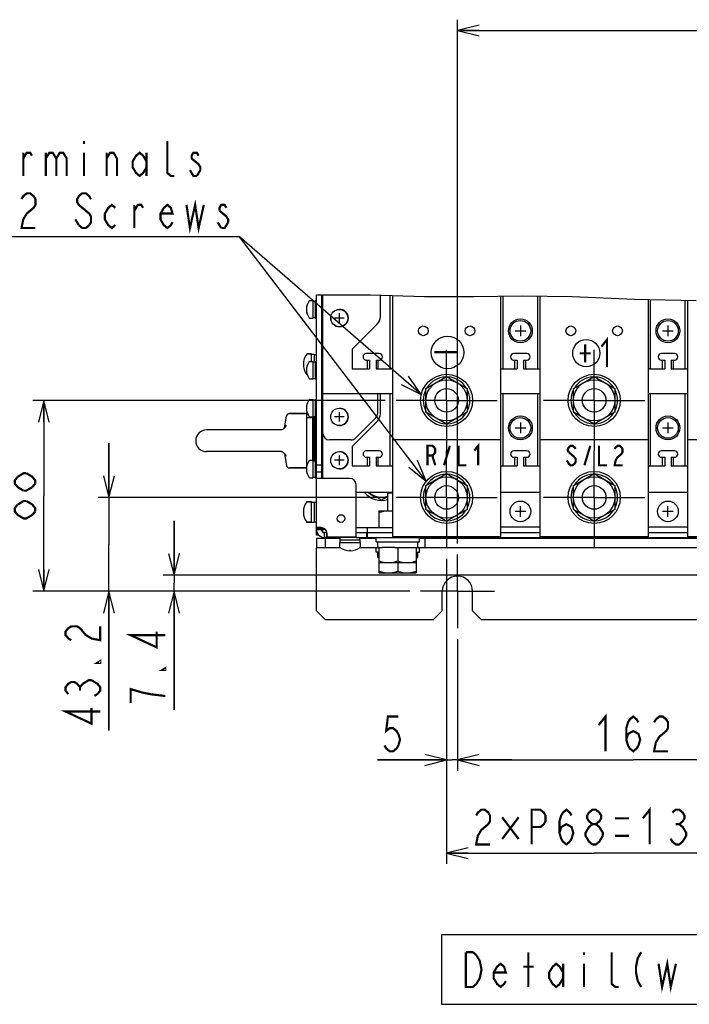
# Model space of a CAD drawing. Extents: x 31 to 410, y 34 to 287.
# Tile 26 of 34: x 157 to 219, y 34 to 124. Entities that reach past the tile are written whole.
import ezdxf

# ---------------------------------------------------------------- set-up
doc = ezdxf.new("R2010")
doc.units = 0
doc.header["$LTSCALE"] = 23.1
doc.linetypes.add('CENTER', pattern=[0.6, 0.375, -0.075, 0.075, -0.075])
doc.layers.get('0').update_dxf_attribs({"linetype": 'CONTINUOUS'})
for name, color, linetype in [('ALL_AXIS', 7, 'CONTINUOUS'), ('ALL_CURVE', 7, 'CONTINUOUS'), ('ALL_DIM', 7, 'CONTINUOUS'), ('ALL_FEATURES', 7, 'CONTINUOUS'), ('ALL_NOTE', 7, 'CONTINUOUS')]:
    doc.layers.add(name, color=color, linetype=linetype)
doc.dimstyles.get("Standard").update_dxf_attribs({"dimtxt": 2.5, "dimasz": 2.5, "dimexe": 1.25, "dimexo": 0.625, "dimtad": 1, "dimcen": 2.5, "dimazin": 3, "dimtfac": 1, "dimtmove": 0, "dimatfit": 3})

# ---------------------------------------------------------------- blocks, each defined once
blk = doc.blocks.new('_OPEN')
at = {"color": 0, "linetype": 'BYBLOCK'}
for p, q in [((0, 0), (-1, 0.25)), ((-1, -0.25), (0, 0)), ((-1, 0), (0, 0))]:
    blk.add_line(p, q, dxfattribs=at)
blk = doc.blocks.new('*D13')
at = {"layer": 'ALL_DIM', "color": 2, "linetype": 'CONTINUOUS'}
for p, q in [((196.475, 74.833), (196.475, 55.321)), ((197.475, 67.453), (197.475, 55.321)), ((196.475, 56.321), (190.107, 56.321)), ((190.107, 56.321), (196.975, 56.321)), ((202.475, 56.321), (196.975, 56.321)), ((197.475, 56.321), (202.475, 56.321))]:
    blk.add_line(p, q, dxfattribs=at)
at = {"layer": 'ALL_DIM', "color": 2, "linetype": 'CONTINUOUS', "xscale": 2, "yscale": 2, "zscale": 2}
blk.add_blockref('_OPEN', (196.475, 56.321), dxfattribs=at)
at = {"layer": 'ALL_DIM', "color": 2, "linetype": 'CONTINUOUS', "xscale": 2, "yscale": 2, "zscale": 2, "rotation": 180}
blk.add_blockref('_OPEN', (197.475, 56.321), dxfattribs=at)
blk = doc.blocks.new('*D14')
at = {"layer": 'ALL_DIM', "color": 2, "linetype": 'CONTINUOUS'}
for p, q in [((196.475, 74.833), (196.475, 46.746)), ((223.675, 50.571), (223.675, 46.746)), ((196.475, 47.746), (210.075, 47.746)), ((223.675, 47.746), (210.075, 47.746))]:
    blk.add_line(p, q, dxfattribs=at)
at = {"layer": 'ALL_DIM', "color": 2, "linetype": 'CONTINUOUS', "xscale": 2, "yscale": 2, "zscale": 2, "rotation": 180}
blk.add_blockref('_OPEN', (196.475, 47.746), dxfattribs=at)
at = {"layer": 'ALL_DIM', "color": 2, "linetype": 'CONTINUOUS', "xscale": 2, "yscale": 2, "zscale": 2}
blk.add_blockref('_OPEN', (223.675, 47.746), dxfattribs=at)
blk = doc.blocks.new('*D15')
at = {"layer": 'ALL_DIM', "color": 2, "linetype": 'CONTINUOUS'}
for p, q in [((229.875, 68.183), (229.875, 55.321)), ((197.475, 67.453), (197.475, 55.321)), ((197.475, 56.321), (213.675, 56.321)), ((229.875, 56.321), (213.675, 56.321))]:
    blk.add_line(p, q, dxfattribs=at)
at = {"layer": 'ALL_DIM', "color": 2, "linetype": 'CONTINUOUS', "xscale": 2, "yscale": 2, "zscale": 2, "rotation": 180}
blk.add_blockref('_OPEN', (197.475, 56.321), dxfattribs=at)
at = {"layer": 'ALL_DIM', "color": 2, "linetype": 'CONTINUOUS', "xscale": 2, "yscale": 2, "zscale": 2}
blk.add_blockref('_OPEN', (229.875, 56.321), dxfattribs=at)
blk = doc.blocks.new('*D19')
at = {"layer": 'ALL_DIM', "color": 2, "linetype": 'CONTINUOUS'}
for p, q in [((171.355, 73.333), (171.355, 78.333)), ((171.355, 78.333), (171.355, 72.593)), ((224.725, 73.333), (170.355, 73.333)), ((171.355, 60.933), (171.355, 72.593)), ((193.075, 71.853), (170.355, 71.853)), ((171.355, 71.853), (171.355, 60.933))]:
    blk.add_line(p, q, dxfattribs=at)
at = {"layer": 'ALL_DIM', "color": 2, "linetype": 'CONTINUOUS', "xscale": 2, "yscale": 2, "zscale": 2}
for p, rotation in [((171.355, 73.333), 270), ((171.355, 71.853), 90)]:
    blk.add_blockref('_OPEN', p, dxfattribs=dict(at, rotation=rotation))
blk = doc.blocks.new('*D20')
at = {"layer": 'ALL_DIM', "color": 2, "linetype": 'CONTINUOUS'}
for p, q in [((165.355, 80.493), (165.355, 85.493)), ((165.355, 85.493), (165.355, 76.173)), ((190.815, 80.493), (164.355, 80.493)), ((165.355, 59.026), (165.355, 76.173)), ((193.075, 71.853), (164.355, 71.853)), ((165.355, 71.853), (165.355, 59.026))]:
    blk.add_line(p, q, dxfattribs=at)
at = {"layer": 'ALL_DIM', "color": 2, "linetype": 'CONTINUOUS', "xscale": 2, "yscale": 2, "zscale": 2}
for p, rotation in [((165.355, 80.493), 270), ((165.355, 71.853), 90)]:
    blk.add_blockref('_OPEN', p, dxfattribs=dict(at, rotation=rotation))
blk = doc.blocks.new('*D21')
at = {"layer": 'ALL_DIM', "color": 2, "linetype": 'CONTINUOUS'}
for p, q in [((190.815, 89.433), (158.355, 89.433)), ((159.355, 89.433), (159.355, 80.643)), ((159.355, 71.853), (159.355, 80.643)), ((193.075, 71.853), (158.355, 71.853))]:
    blk.add_line(p, q, dxfattribs=at)
at = {"layer": 'ALL_DIM', "color": 2, "linetype": 'CONTINUOUS', "xscale": 2, "yscale": 2, "zscale": 2}
for p, rotation in [((159.355, 89.433), 90), ((159.355, 71.853), 270)]:
    blk.add_blockref('_OPEN', p, dxfattribs=dict(at, rotation=rotation))
blk = doc.blocks.new('*D23')
at = {"layer": 'ALL_DIM', "color": 2, "linetype": 'CONTINUOUS'}
for p, q in [((197.475, 76.253), (197.475, 124.48)), ((255.835, 111.563), (255.835, 124.48)), ((197.475, 123.48), (226.655, 123.48)), ((255.835, 123.48), (226.655, 123.48))]:
    blk.add_line(p, q, dxfattribs=at)
at = {"layer": 'ALL_DIM', "color": 2, "linetype": 'CONTINUOUS', "xscale": 2, "yscale": 2, "zscale": 2, "rotation": 180}
blk.add_blockref('_OPEN', (197.475, 123.48), dxfattribs=at)
at = {"layer": 'ALL_DIM', "color": 2, "linetype": 'CONTINUOUS', "xscale": 2, "yscale": 2, "zscale": 2}
blk.add_blockref('_OPEN', (255.835, 123.48), dxfattribs=at)

msp = doc.modelspace()

# ---------------------------------------------------------------- linework, layer by layer
at = {"color": 7, "linetype": 'CONTINUOUS'}
for p, q in [((184.475, 99.139), (184.935, 99.139)), ((185.015, 99.139), (189.462, 99.133)), ((189.462, 99.133), (194.444, 99.006)), ((194.444, 99.006), (198.944, 99.002)), ((198.944, 99.002), (203.481, 99.044)), ((203.481, 99.044), (208.042, 99.006)), ((208.042, 99.006), (213.78, 98.762)), ((213.78, 98.762), (219.487, 98.619)), ((190.275, 77.713), (190.275, 79.273)), ((190.275, 79.273), (191.475, 79.273))]:
    msp.add_line(p, q, dxfattribs=at)
for points in [[(190.275, 79.121), (190.566, 79.204), (190.847, 79.255), (191.125, 79.273)], [(191.125, 79.273), (191.402, 79.255), (191.475, 79.242)]]:
    msp.add_lwpolyline(points, dxfattribs=at)
for centre, radius in [((196.563, 93.84), 1.5), ((209.345, 93.783), 1.25)]:
    msp.add_circle(centre, radius, dxfattribs=at)
at = {"layer": 'ALL_AXIS', "color": 7, "linetype": 'CONTINUOUS'}
for p, q in [((183.84, 98.613), (184.175, 98.613)), ((184.175, 97.013), (184.175, 98.613)), ((184.175, 98.573), (184.375, 98.573)), ((184.375, 98.613), (184.375, 97.013)), ((184.375, 98.613), (184.475, 98.613)), ((183.84, 97.013), (184.175, 97.013)), ((184.175, 97.053), (184.375, 97.053)), ((184.375, 97.013), (184.475, 97.013)), ((183.597, 93.703), (184.015, 93.703)), ((184.015, 93.013), (184.015, 93.703)), ((184.015, 93.673), (184.275, 93.673)), ((184.275, 93.673), (184.275, 92.973)), ((184.275, 93.653), (184.475, 93.653)), ((190.275, 93.733), (189.075, 93.733)), ((203.875, 93.733), (202.675, 93.733)), ((217.475, 93.733), (216.275, 93.733)), ((183.84, 93.013), (184.175, 93.013)), ((184.175, 91.413), (184.175, 93.013)), ((184.175, 92.973), (184.375, 92.973)), ((184.375, 93.013), (184.375, 91.413)), ((184.375, 93.013), (184.475, 93.013)), ((189.075, 93.133), (189.375, 93.133)), ((189.175, 92.333), (189.175, 93.133)), ((189.375, 93.133), (189.375, 92.333)), ((189.975, 93.133), (189.975, 92.333)), ((189.975, 93.133), (190.275, 93.133)), ((190.175, 92.333), (190.175, 93.133)), ((202.675, 93.133), (202.975, 93.133)), ((202.775, 92.333), (202.775, 93.133)), ((202.975, 93.133), (202.975, 92.333)), ((203.575, 93.133), (203.575, 92.333)), ((203.575, 93.133), (203.875, 93.133)), ((203.775, 92.333), (203.775, 93.133)), ((216.275, 93.133), (216.575, 93.133)), ((216.375, 92.333), (216.375, 93.133)), ((216.575, 93.133), (216.575, 92.333)), ((217.175, 93.133), (217.175, 92.333)), ((217.175, 93.133), (217.475, 93.133)), ((217.375, 92.333), (217.375, 93.133)), ((183.597, 91.803), (183.624, 91.803)), ((187.775, 92.333), (189.375, 92.333)), ((189.975, 92.333), (191.275, 92.333)), ((194.575, 90.529), (196.475, 91.626)), ((196.475, 91.626), (198.375, 90.529)), ((201.675, 92.333), (202.975, 92.333)), ((203.575, 92.333), (204.875, 92.333)), ((208.175, 90.529), (210.075, 91.626)), ((210.075, 91.626), (211.975, 90.529)), ((215.275, 92.333), (216.575, 92.333)), ((217.175, 92.333), (218.475, 92.333)), ((183.84, 91.413), (184.175, 91.413)), ((184.175, 91.453), (184.375, 91.453)), ((184.375, 91.413), (184.475, 91.413)), ((194.575, 88.336), (194.575, 90.529)), ((198.375, 90.529), (198.375, 88.336)), ((208.175, 88.336), (208.175, 90.529)), ((211.975, 90.529), (211.975, 88.336)), ((183.84, 89.513), (184.175, 89.513)), ((184.175, 87.913), (184.175, 89.513)), ((184.175, 89.473), (184.375, 89.473)), ((184.375, 89.513), (184.375, 87.913)), ((184.375, 89.513), (184.475, 89.513)), ((181.547, 86.913), (181.717, 87.977)), ((181.993, 88.213), (183.555, 88.213)), ((183.555, 88.213), (183.555, 83.213)), ((184.175, 87.953), (184.375, 87.953)), ((184.235, 83.873), (184.235, 87.953)), ((184.315, 83.873), (184.315, 87.953)), ((196.475, 87.239), (194.575, 88.336)), ((198.375, 88.336), (196.475, 87.239)), ((210.075, 87.239), (208.175, 88.336)), ((211.975, 88.336), (210.075, 87.239)), ((183.555, 87.863), (184.155, 87.863)), ((183.84, 87.913), (184.175, 87.913)), ((184.155, 83.913), (184.155, 87.913)), ((184.375, 87.913), (184.475, 87.913)), ((184.395, 83.913), (184.395, 87.913)), ((181.273, 86.713), (174.355, 86.713)), ((181.272, 84.713), (174.355, 84.713)), ((181.547, 84.512), (181.717, 83.448)), ((190.275, 84.793), (189.075, 84.793)), ((203.875, 84.793), (202.675, 84.793)), ((217.475, 84.793), (216.275, 84.793)), ((183.555, 83.563), (183.637, 83.563)), ((183.84, 83.913), (184.175, 83.913)), ((184.175, 82.313), (184.175, 83.913)), ((184.175, 83.873), (184.375, 83.873)), ((184.375, 83.913), (184.375, 82.313)), ((184.375, 83.913), (184.475, 83.913)), ((189.075, 84.193), (189.375, 84.193)), ((189.175, 83.393), (189.175, 84.193)), ((189.375, 84.193), (189.375, 83.393)), ((189.975, 84.193), (189.975, 83.393)), ((189.975, 84.193), (190.275, 84.193)), ((190.175, 83.393), (190.175, 84.193)), ((202.675, 84.193), (202.975, 84.193)), ((202.775, 83.393), (202.775, 84.193)), ((202.975, 84.193), (202.975, 83.393)), ((203.575, 84.193), (203.575, 83.393)), ((203.575, 84.193), (203.875, 84.193)), ((203.775, 83.393), (203.775, 84.193)), ((216.275, 84.193), (216.575, 84.193)), ((216.375, 83.393), (216.375, 84.193)), ((216.575, 84.193), (216.575, 83.393)), ((217.175, 84.193), (217.175, 83.393)), ((217.175, 84.193), (217.475, 84.193)), ((217.375, 83.393), (217.375, 84.193)), ((181.993, 83.213), (183.555, 83.213)), ((187.775, 83.393), (189.375, 83.393)), ((189.975, 83.393), (191.275, 83.393)), ((194.575, 81.589), (196.475, 82.686)), ((196.475, 82.686), (198.375, 81.589)), ((201.675, 83.393), (202.975, 83.393)), ((203.575, 83.393), (204.875, 83.393)), ((208.175, 81.589), (210.075, 82.686)), ((210.075, 82.686), (211.975, 81.589)), ((215.275, 83.393), (216.575, 83.393)), ((217.175, 83.393), (218.475, 83.393)), ((183.84, 82.313), (184.175, 82.313)), ((184.175, 82.353), (184.375, 82.353)), ((184.375, 82.313), (184.475, 82.313)), ((194.575, 79.396), (194.575, 81.589)), ((198.375, 81.589), (198.375, 79.396)), ((208.175, 79.396), (208.175, 81.589)), ((211.975, 81.589), (211.975, 79.396)), ((190.475, 80.25), (189.257, 80.953)), ((191.072, 79.273), (191.072, 80.893)), ((191.475, 80.893), (191.072, 80.893)), ((183.597, 80.103), (184.015, 80.103)), ((184.015, 78.203), (184.015, 80.103)), ((184.015, 80.073), (184.275, 80.073)), ((184.275, 80.073), (184.275, 78.233)), ((184.275, 80.053), (184.475, 80.053)), ((191.072, 80.594), (190.475, 80.25)), ((196.475, 78.299), (194.575, 79.396)), ((198.375, 79.396), (196.475, 78.299)), ((210.075, 78.299), (208.175, 79.396)), ((211.975, 79.396), (210.075, 78.299)), ((183.597, 78.203), (184.015, 78.203)), ((184.015, 78.233), (184.275, 78.233)), ((184.275, 78.253), (184.475, 78.253)), ((185.442, 76.793), (185.442, 77.253)), ((185.454, 76.853), (185.454, 77.172)), ((188.135, 76.793), (185.442, 76.793)), ((185.454, 76.853), (188.135, 76.853)), ((186.625, 75.915), (186.625, 76.333)), ((186.625, 76.333), (188.525, 76.333)), ((186.655, 76.333), (186.655, 76.593)), ((186.655, 76.593), (188.495, 76.593)), ((186.675, 76.593), (186.675, 76.793)), ((188.475, 76.593), (188.475, 76.793)), ((188.495, 76.333), (188.495, 76.593)), ((188.525, 75.915), (188.525, 76.333)), ((189.975, 76.393), (189.975, 76.793)), ((189.975, 76.393), (193.975, 76.393)), ((190.135, 75.893), (190.135, 76.393)), ((193.815, 75.893), (193.815, 76.393)), ((193.975, 76.393), (193.975, 76.793)), ((189.975, 75.453), (189.975, 75.853)), ((190.275, 75.453), (189.975, 75.453)), ((190.275, 75.893), (190.135, 75.893)), ((190.135, 74.953), (190.135, 75.453)), ((190.275, 73.553), (190.275, 75.893)), ((191.691, 75.893), (190.538, 75.893)), ((191.975, 75.893), (191.975, 74.644)), ((192.258, 75.893), (193.411, 75.893)), ((193.675, 75.893), (193.675, 73.553)), ((193.675, 75.893), (193.814, 75.893)), ((193.675, 75.453), (193.975, 75.453)), ((193.815, 74.953), (193.815, 75.453)), ((193.975, 75.453), (193.975, 75.853)), ((190.275, 74.953), (190.135, 74.953)), ((190.275, 74.493), (193.675, 74.493)), ((191.975, 74.493), (191.975, 73.704)), ((193.675, 74.953), (193.814, 74.953)), ((190.275, 73.553), (193.675, 73.553))]:
    msp.add_line(p, q, dxfattribs=at)
at = {"layer": 'ALL_AXIS', "color": 7, "linetype": 'CENTER'}
for p, q in [((196.475, 89.433), (196.475, 94.093)), ((210.075, 89.433), (210.075, 94.093)), ((196.475, 89.433), (191.815, 89.433)), ((196.475, 89.433), (196.475, 84.773)), ((196.475, 89.433), (201.135, 89.433)), ((210.075, 89.433), (205.415, 89.433)), ((210.075, 89.433), (210.075, 84.773)), ((210.075, 89.433), (214.735, 89.433)), ((196.475, 80.493), (196.475, 84.773)), ((210.075, 80.493), (210.075, 84.773)), ((196.475, 80.493), (191.815, 80.493)), ((196.475, 80.493), (196.475, 75.833)), ((196.475, 80.493), (201.135, 80.493)), ((210.075, 80.493), (205.415, 80.493)), ((210.075, 80.493), (210.075, 75.833)), ((210.075, 80.493), (214.735, 80.493)), ((197.475, 71.853), (197.475, 75.253)), ((197.475, 71.853), (194.075, 71.853)), ((197.475, 71.853), (197.475, 68.453)), ((197.475, 71.853), (200.875, 71.853))]:
    msp.add_line(p, q, dxfattribs=at)
at = {"layer": 'ALL_AXIS', "color": 3, "linetype": 'CONTINUOUS'}
msp.add_line((185.449, 77.253), (185.442, 77.253), dxfattribs=at)
at = {"layer": 'ALL_AXIS', "color": 7, "linetype": 'CONTINUOUS'}
for points in [[(190.275, 74.644), (190.495, 74.578), (190.707, 74.531), (190.916, 74.502), (191.125, 74.493)], [(191.125, 74.493), (191.291, 74.499), (191.458, 74.517), (191.626, 74.548), (191.797, 74.59), (191.975, 74.644)], [(191.975, 74.644), (192.195, 74.578), (192.407, 74.531), (192.616, 74.502), (192.825, 74.493)], [(192.825, 74.493), (192.991, 74.499), (193.158, 74.517), (193.326, 74.548), (193.497, 74.59), (193.675, 74.644)], [(190.275, 73.704), (190.495, 73.638), (190.707, 73.591), (190.916, 73.562), (191.125, 73.553)], [(191.125, 73.553), (191.291, 73.559), (191.458, 73.577), (191.626, 73.608), (191.797, 73.65), (191.975, 73.704)], [(191.975, 73.704), (192.195, 73.638), (192.407, 73.591), (192.616, 73.562), (192.825, 73.553)], [(192.825, 73.553), (192.991, 73.559), (193.158, 73.577), (193.326, 73.608), (193.497, 73.65), (193.675, 73.704)]]:
    msp.add_lwpolyline(points, dxfattribs=at)
for centre, radius in [((194.325, 95.833), 0.448), ((198.625, 95.833), 0.448), ((207.925, 95.833), 0.448), ((212.225, 95.833), 0.448), ((196.475, 89.433), 2.4), ((210.075, 89.433), 2.4), ((196.475, 89.433), 1.9), ((210.075, 89.433), 1.9), ((196.475, 89.433), 1.086), ((210.075, 89.433), 1.086), ((196.475, 80.493), 2.4), ((210.075, 80.493), 2.4), ((196.475, 80.493), 1.9), ((210.075, 80.493), 1.9), ((196.475, 80.493), 1.086), ((210.075, 80.493), 1.086), ((186.735, 78.553), 0.354)]:
    msp.add_circle(centre, radius, dxfattribs=at)
for centre, radius, start, end in [((184.855, 97.813), 1.3, 142.45568, 217.54432), ((186.595, 97.013), 0.8, 1.99641, 90), ((186.595, 97.013), 0.8, 181.99641, 357.89937), ((189.075, 93.433), 0.3, 90, 270), ((190.275, 93.433), 0.3, 270, 90), ((202.675, 93.433), 0.3, 90, 270), ((203.875, 93.433), 0.3, 270, 90), ((216.275, 93.433), 0.3, 90, 270), ((217.475, 93.433), 0.3, 270, 90), ((184.855, 92.213), 1.3, 142.45568, 217.54432), ((196.475, 89.433), 2.15, 92.70172, 147.35919), ((196.475, 89.433), 2.15, 32.64081, 87.29828), ((210.075, 89.433), 2.15, 92.70172, 147.35919), ((210.075, 89.433), 2.15, 32.64081, 87.29828), ((196.475, 89.433), 2.15, 152.64081, 207.35919), ((196.475, 89.433), 2.15, 332.64081, 27.35919), ((210.075, 89.433), 2.15, 152.64081, 207.35919), ((210.075, 89.433), 2.15, 332.64081, 27.35919), ((184.855, 88.713), 1.3, 142.45568, 217.54432), ((186.595, 87.913), 0.8, 1.99641, 90), ((196.475, 89.433), 2.15, 212.64081, 267.29828), ((196.475, 89.433), 2.15, 272.70172, 327.35919), ((210.075, 89.433), 2.15, 212.64081, 267.29828), ((210.075, 89.433), 2.15, 272.70172, 327.35919), ((186.595, 87.913), 0.8, 270, 357.89937), ((174.355, 85.713), 1, 90, 270), ((186.595, 83.913), 0.8, 1.99641, 90), ((189.075, 84.493), 0.3, 90, 270), ((190.275, 84.493), 0.3, 270, 90), ((202.675, 84.493), 0.3, 90, 270), ((203.875, 84.493), 0.3, 270, 90), ((216.275, 84.493), 0.3, 90, 270), ((217.475, 84.493), 0.3, 270, 90), ((184.855, 83.113), 1.3, 142.45568, 217.54432), ((186.595, 83.913), 0.8, 270, 357.89937), ((196.475, 80.493), 2.15, 92.70172, 147.35919), ((196.475, 80.493), 2.15, 32.64081, 87.29828), ((210.075, 80.493), 2.15, 92.70172, 147.35919), ((210.075, 80.493), 2.15, 32.64081, 87.29828), ((190.475, 82.213), 2, 219.06642, 287.39662), ((190.475, 82.213), 1.75, 226.27087, 253.72913), ((190.475, 82.213), 1.7, 228.00225, 290.59486), ((196.475, 80.493), 2.15, 152.64081, 207.35919), ((196.475, 80.493), 2.15, 332.64081, 27.35919), ((210.075, 80.493), 2.15, 152.64081, 207.35919), ((210.075, 80.493), 2.15, 332.64081, 27.35919), ((190.475, 82.213), 1.75, 286.27087, 290.00333), ((196.475, 80.493), 2.15, 212.64081, 267.29828), ((196.475, 80.493), 2.15, 272.70172, 327.35919), ((210.075, 80.493), 2.15, 212.64081, 267.29828), ((210.075, 80.493), 2.15, 272.70172, 327.35919), ((187.575, 77.193), 1.6, 233.94174, 306.05826)]:
    msp.add_arc(centre, radius, start, end, dxfattribs=at)
at = {"layer": 'ALL_AXIS', "color": 3, "linetype": 'CONTINUOUS'}
msp.add_arc((197.475, 71.853), 1.4, 0, 180, dxfattribs=at)
at = {"layer": 'ALL_CURVE', "color": 40, "linetype": 'CONTINUOUS'}
for p, q in [((183.555, 97.813), (183.631, 97.813)), ((187.035, 97.013), (186.155, 97.013)), ((186.595, 96.573), (186.595, 97.453)), ((203.275, 96.323), (203.275, 95.343)), ((216.875, 96.323), (216.875, 95.343)), ((202.785, 95.833), (203.765, 95.833)), ((216.385, 95.833), (217.365, 95.833)), ((183.275, 92.753), (183.351, 92.753)), ((183.555, 92.213), (183.631, 92.213)), ((183.555, 88.713), (183.631, 88.713)), ((186.595, 87.473), (186.595, 88.353)), ((187.035, 87.913), (186.155, 87.913)), ((203.275, 87.383), (203.275, 86.403)), ((216.875, 87.383), (216.875, 86.403)), ((202.785, 86.893), (203.765, 86.893)), ((216.385, 86.893), (217.365, 86.893)), ((186.595, 83.473), (186.595, 84.353)), ((187.035, 83.913), (186.155, 83.913)), ((183.555, 83.113), (183.631, 83.113)), ((183.275, 79.153), (183.351, 79.153)), ((203.765, 79.213), (202.785, 79.213)), ((203.275, 78.723), (203.275, 79.703)), ((217.365, 79.213), (216.385, 79.213)), ((216.875, 78.723), (216.875, 79.703)), ((187.575, 75.593), (187.575, 75.669))]:
    msp.add_line(p, q, dxfattribs=at)
for centre, radius, start, end in [((184.855, 97.813), 1.3, 160.21683, 199.78317), ((184.875, 92.753), 1.6, 162.16662, 197.83338), ((184.855, 92.213), 1.3, 160.21683, 199.78317), ((184.855, 88.713), 1.3, 160.21683, 199.78317), ((184.855, 83.113), 1.3, 160.21683, 199.78317), ((184.875, 79.153), 1.6, 162.16662, 197.83338), ((187.575, 77.193), 1.6, 252.16662, 287.83338)]:
    msp.add_arc(centre, radius, start, end, dxfattribs=at)
at = {"layer": 'ALL_DIM', "color": 2, "linetype": 'CONTINUOUS', "const_width": 0.2}
for points in [[(157.488, 81.123), (156.955, 81.443), (156.688, 81.763), (156.688, 82.083), (156.955, 82.403)], [(156.955, 82.403), (157.488, 82.723), (157.755, 82.723)], [(157.755, 82.723), (158.288, 82.403), (158.555, 82.083), (158.555, 81.763)], [(158.555, 81.763), (158.288, 81.443)], [(158.288, 81.443), (157.755, 81.123), (157.488, 81.123)], [(158.555, 79.203), (158.288, 78.883), (158.021, 78.723), (157.755, 78.563), (157.488, 78.563), (157.221, 78.723), (156.955, 78.883), (156.688, 79.203), (156.688, 79.523), (156.955, 79.843)], [(156.955, 79.843), (157.488, 80.163), (157.755, 80.163)], [(157.755, 80.163), (158.288, 79.843), (158.555, 79.523), (158.555, 79.203)], [(161.888, 67.346), (161.621, 67.506), (161.355, 67.826), (161.355, 68.146), (161.621, 68.465), (161.888, 68.625), (162.421, 68.625), (162.688, 68.465)], [(162.688, 68.465), (163.221, 67.826), (163.755, 67.506), (164.555, 67.346), (164.555, 68.625)], [(170.555, 67.813), (167.355, 67.813), (169.755, 66.693), (169.755, 68.133)], [(164.555, 65.425), (164.555, 65.265), (164.288, 65.265), (164.555, 65.425)], [(170.555, 64.773), (170.555, 64.613), (170.288, 64.613), (170.555, 64.773)], [(161.621, 62.386), (161.355, 62.706), (161.355, 63.026), (161.621, 63.345), (161.888, 63.505), (162.155, 63.505), (162.421, 63.345), (162.688, 63.026), (162.955, 63.345)], [(162.955, 63.345), (163.488, 63.665), (163.755, 63.665)], [(163.755, 63.665), (164.288, 63.345), (164.555, 63.026), (164.555, 62.706), (164.288, 62.386), (164.021, 62.225)], [(162.688, 62.706), (162.688, 63.026)], [(170.555, 62.213), (169.221, 62.373), (168.421, 62.533), (167.888, 62.693), (167.355, 62.853), (167.355, 61.573)], [(164.555, 60.786), (161.355, 60.786), (163.755, 59.666), (163.755, 61.106)], [(192.027, 60.321), (191.067, 60.321), (190.907, 58.988), (191.227, 59.255), (191.547, 59.255), (191.867, 58.988), (192.027, 58.721), (192.187, 58.188), (192.027, 57.655), (191.867, 57.388), (191.547, 57.121), (191.227, 57.121), (190.907, 57.388), (190.747, 57.655)], [(210.475, 59.521), (211.115, 60.321), (211.115, 57.121)], [(213.035, 58.188), (213.195, 58.721), (213.675, 58.988), (214.155, 58.721), (214.315, 58.188), (214.155, 57.655), (213.995, 57.388), (213.675, 57.121), (213.355, 57.388), (213.195, 57.655), (213.035, 58.188), (213.035, 59.255), (213.195, 59.788), (213.355, 60.055), (213.675, 60.321), (213.995, 60.055), (214.155, 59.788)], [(215.595, 59.788), (215.755, 60.055), (216.075, 60.321), (216.395, 60.321), (216.715, 60.055), (216.875, 59.788), (216.875, 59.255), (216.715, 58.988), (216.395, 58.721), (216.075, 58.455), (215.755, 57.921), (215.595, 57.121), (216.875, 57.121)], [(199.195, 51.213), (199.355, 51.48), (199.675, 51.746), (199.995, 51.746), (200.315, 51.48), (200.475, 51.213), (200.475, 50.68), (200.315, 50.413)], [(204.315, 48.546), (204.315, 51.746), (205.115, 51.746), (205.435, 51.48), (205.595, 51.213), (205.595, 50.68), (205.435, 50.413), (205.115, 50.146), (204.315, 50.146)], [(206.875, 49.613), (207.035, 50.146), (207.515, 50.413), (207.995, 50.146), (208.155, 49.613), (207.995, 49.08), (207.835, 48.813), (207.515, 48.546), (207.195, 48.813), (207.035, 49.08), (206.875, 49.613), (206.875, 50.68), (207.035, 51.213), (207.195, 51.48), (207.515, 51.746), (207.835, 51.48), (207.995, 51.213)], [(209.915, 50.413), (209.595, 50.68), (209.435, 50.946), (209.435, 51.213), (209.595, 51.48), (209.915, 51.746), (210.235, 51.746), (210.555, 51.48), (210.715, 51.213), (210.715, 50.946), (210.555, 50.68), (210.235, 50.413)], [(214.555, 50.946), (215.195, 51.746), (215.195, 48.546)], [(217.275, 51.48), (217.595, 51.746), (217.915, 51.746), (218.235, 51.48), (218.395, 51.213), (218.395, 50.946), (218.235, 50.68), (217.915, 50.413), (218.235, 50.146), (218.395, 49.88), (218.555, 49.613), (218.555, 49.346), (218.235, 48.813)], [(201.595, 51.046), (203.115, 49.046)], [(203.115, 51.046), (201.595, 49.046)], [(211.995, 50.946), (213.275, 50.946)], [(200.315, 50.413), (199.675, 49.88), (199.355, 49.346), (199.195, 48.546), (200.475, 48.546)], [(209.595, 48.813), (209.275, 49.346), (209.275, 49.613), (209.435, 49.88), (209.595, 50.146), (209.915, 50.413), (210.235, 50.413), (210.555, 50.146)], [(210.555, 50.146), (210.875, 49.613), (210.875, 49.346)], [(217.595, 50.413), (217.915, 50.413)], [(210.875, 49.346), (210.555, 48.813), (210.235, 48.546), (209.915, 48.546)], [(211.995, 49.346), (213.275, 49.346)], [(218.235, 48.813), (217.915, 48.546), (217.595, 48.546), (217.275, 48.813), (217.115, 49.08)], [(209.915, 48.546), (209.595, 48.813)]]:
    msp.add_lwpolyline(points, dxfattribs=at)
at = {"layer": 'ALL_FEATURES', "color": 7, "linetype": 'CONTINUOUS'}
for p, q in [((184.475, 77.013), (184.475, 99.139)), ((185.075, 82.253), (185.075, 99.138)), ((190.375, 97.147), (190.375, 99.11)), ((191.275, 92.333), (191.275, 99.087)), ((201.675, 92.333), (201.675, 99.027)), ((204.875, 92.333), (204.875, 99.032)), ((215.275, 92.333), (215.275, 98.725)), ((218.475, 92.333), (218.475, 98.645)), ((190.082, 96.44), (187.775, 94.133)), ((184.015, 93.703), (183.597, 93.703)), ((187.775, 94.133), (187.775, 92.333)), ((183.624, 91.803), (183.597, 91.803)), ((191.275, 92.333), (191.475, 92.333)), ((201.475, 92.333), (201.675, 92.333)), ((204.875, 92.333), (205.075, 92.333)), ((215.075, 92.333), (215.275, 92.333)), ((218.475, 92.333), (218.675, 92.333)), ((191.475, 90.033), (185.075, 90.033)), ((190.125, 88.241), (190.125, 90.033)), ((190.375, 88.207), (190.375, 90.033)), ((191.275, 83.393), (191.275, 90.033)), ((205.075, 90.033), (201.475, 90.033)), ((201.675, 83.393), (201.675, 90.033)), ((204.875, 83.393), (204.875, 90.033)), ((218.675, 90.033), (215.075, 90.033)), ((215.275, 83.393), (215.275, 90.033)), ((218.475, 83.393), (218.475, 90.033)), ((183.555, 88.213), (181.993, 88.213)), ((181.672, 87.143), (181.672, 87.143)), ((190.082, 87.5), (187.775, 85.193)), ((188.1, 85.968), (189.949, 87.817)), ((181.265, 86.713), (181.261, 86.713)), ((181.297, 86.722), (181.264, 86.713)), ((181.271, 86.713), (181.27, 86.713)), ((187.676, 85.793), (185.675, 85.793)), ((181.261, 84.713), (181.265, 84.712)), ((181.271, 84.713), (181.271, 84.713)), ((187.775, 85.193), (187.775, 83.393)), ((181.673, 84.281), (181.672, 84.282)), ((184.475, 83.493), (184.935, 83.493)), ((183.555, 83.213), (181.993, 83.213)), ((184.475, 82.853), (184.935, 82.853)), ((191.275, 83.393), (191.475, 83.393)), ((201.475, 83.393), (201.675, 83.393)), ((204.875, 83.393), (205.075, 83.393)), ((215.075, 83.393), (215.275, 83.393)), ((218.475, 83.393), (218.675, 83.393)), ((187.535, 82.253), (184.475, 82.253)), ((188.135, 76.793), (188.135, 81.653)), ((191.475, 80.953), (188.135, 80.953)), ((205.075, 80.953), (201.475, 80.953)), ((218.675, 80.953), (215.075, 80.953)), ((184.015, 80.103), (183.597, 80.103)), ((184.015, 78.203), (183.597, 78.203)), ((184.475, 77.637), (184.935, 77.637)), ((184.475, 77.553), (184.935, 77.553)), ((185.317, 77.553), (185.015, 77.553)), ((185.235, 76.793), (185.235, 77.253)), ((188.135, 77.713), (191.475, 77.713)), ((189.135, 76.793), (189.135, 77.253)), ((189.175, 77.253), (189.175, 77.713)), ((189.175, 77.253), (191.475, 77.253)), ((205.075, 77.753), (201.475, 77.753)), ((201.475, 77.253), (205.075, 77.253)), ((218.675, 77.753), (215.075, 77.753)), ((215.075, 77.253), (218.675, 77.253)), ((184.702, 77.013), (184.475, 77.013)), ((184.475, 76.753), (184.475, 75.853)), ((184.475, 76.753), (186.675, 76.753)), ((185.442, 76.793), (185.235, 76.793)), ((185.275, 76.753), (185.275, 75.853)), ((188.135, 76.793), (189.135, 76.793)), ((194.475, 76.753), (194.475, 75.853)), ((190.275, 75.893), (190.538, 75.893)), ((191.691, 75.893), (192.258, 75.893)), ((193.411, 75.893), (193.675, 75.893))]:
    msp.add_line(p, q, dxfattribs=at)
at = {"layer": 'ALL_FEATURES', "color": 3, "linetype": 'CONTINUOUS'}
for p, q in [((184.935, 99.139), (184.935, 82.253)), ((185.075, 99.013), (184.935, 99.013)), ((185.015, 99.013), (185.015, 99.139)), ((191.475, 99.081), (191.475, 76.893)), ((201.475, 76.893), (201.475, 99.025)), ((205.075, 99.031), (205.075, 76.893)), ((215.075, 76.893), (215.075, 98.73)), ((218.675, 98.64), (218.675, 76.893)), ((185.075, 91.013), (184.935, 91.013)), ((185.015, 89.913), (185.015, 91.013)), ((185.075, 89.913), (184.935, 89.913)), ((191.475, 85.833), (201.475, 85.833)), ((205.075, 85.833), (215.075, 85.833)), ((218.675, 85.833), (228.675, 85.833)), ((184.935, 77.553), (184.935, 77.637)), ((185.015, 77.553), (185.015, 77.722)), ((185.442, 77.253), (185.235, 77.253)), ((188.135, 77.253), (189.175, 77.253)), ((189.175, 76.793), (189.175, 77.253)), ((186.475, 76.753), (186.475, 76.793)), ((188.475, 76.753), (189.975, 76.753)), ((189.135, 76.793), (222.675, 76.793)), ((191.475, 76.893), (201.475, 76.893)), ((193.975, 76.753), (222.675, 76.753)), ((205.075, 76.893), (215.075, 76.893)), ((218.675, 76.893), (228.675, 76.893)), ((184.475, 70.053), (184.475, 75.853)), ((186.706, 75.853), (184.475, 75.853)), ((190.275, 75.853), (188.443, 75.853)), ((222.675, 75.853), (193.675, 75.853)), ((196.075, 70.053), (196.075, 71.853)), ((198.875, 70.053), (198.875, 71.853)), ((184.475, 70.053), (185.275, 69.253)), ((195.275, 69.253), (196.075, 70.053)), ((198.875, 70.053), (199.675, 69.253)), ((185.275, 69.253), (195.275, 69.253)), ((199.675, 69.253), (269.275, 69.253))]:
    msp.add_line(p, q, dxfattribs=at)
at = {"layer": 'ALL_FEATURES', "color": 7, "linetype": 'CONTINUOUS'}
for points in [[(181.672, 87.143), (181.649, 87.08), (181.582, 86.957), (181.504, 86.86), (181.423, 86.79), (181.351, 86.745), (181.296, 86.722)], [(181.547, 86.913), (181.507, 86.863), (181.426, 86.791), (181.352, 86.746), (181.297, 86.722)], [(181.264, 84.712), (181.297, 84.703), (181.352, 84.679), (181.426, 84.634), (181.507, 84.562), (181.585, 84.464), (181.651, 84.339), (181.672, 84.282)], [(184.475, 77.637), (184.479, 77.677), (184.495, 77.71), (184.522, 77.735), (184.559, 77.754), (184.607, 77.766), (184.665, 77.772), (184.697, 77.772)], [(184.697, 77.772), (184.731, 77.772), (184.806, 77.766), (184.886, 77.754), (184.971, 77.735), (185.059, 77.71), (185.148, 77.677), (185.235, 77.637)]]:
    msp.add_lwpolyline(points, dxfattribs=at)
at = {"layer": 'ALL_FEATURES', "color": 3, "linetype": 'CONTINUOUS'}
msp.add_lwpolyline([(184.935, 77.637), (184.937, 77.68), (184.944, 77.714), (184.955, 77.738), (184.955, 77.738)], dxfattribs=at)
at = {"layer": 'ALL_FEATURES', "color": 7, "linetype": 'CONTINUOUS'}
for centre, radius in [((186.595, 97.013), 0.8), ((203.275, 95.833), 1.1), ((203.275, 95.833), 0.95), ((216.875, 95.833), 1.1), ((216.875, 95.833), 0.95), ((186.595, 87.913), 0.8), ((203.275, 86.893), 1.1), ((216.875, 86.893), 1.1), ((203.275, 86.893), 0.95), ((216.875, 86.893), 0.95), ((186.595, 83.913), 0.8), ((203.275, 79.213), 0.95), ((216.875, 79.213), 0.95)]:
    msp.add_circle(centre, radius, dxfattribs=at)
for centre, radius, start, end in [((183.84, 98.593), 0.02, 90, 142.45568), ((183.84, 97.033), 0.02, 217.54432, 270), ((189.375, 97.147), 1, 315, 360), ((184.875, 92.753), 1.6, 143.94174, 216.05826), ((183.597, 93.683), 0.02, 90, 143.94174), ((183.84, 92.993), 0.02, 90, 142.45568), ((183.597, 91.823), 0.02, 216.05826, 270), ((183.84, 91.433), 0.02, 217.54432, 270), ((183.84, 89.493), 0.02, 90, 142.45568), ((181.993, 87.933), 0.28, 90, 170.90972), ((189.525, 88.241), 0.6, 315, 360), ((189.375, 88.207), 1, 315, 360), ((183.84, 87.933), 0.02, 217.54432, 270), ((185.675, 86.393), 0.6, 180, 270), ((187.676, 86.393), 0.6, 270, 315), ((181.993, 83.493), 0.28, 189.09028, 270), ((183.84, 83.893), 0.02, 90, 142.45568), ((183.84, 82.333), 0.02, 217.54432, 270), ((187.535, 81.653), 0.6, 0, 90), ((184.875, 79.153), 1.6, 143.94174, 216.05826), ((183.597, 80.083), 0.02, 90, 143.94174), ((183.597, 78.223), 0.02, 216.05826, 270), ((185.235, 77.553), 0.76, 180, 270), ((184.854, 77.172), 0.6, 0, 50.69618), ((186.645, 75.915), 0.02, 180, 233.94174), ((188.505, 75.915), 0.02, 306.05826, 360)]:
    msp.add_arc(centre, radius, start, end, dxfattribs=at)
at = {"layer": 'ALL_FEATURES', "color": 3, "linetype": 'CONTINUOUS'}
for centre, radius, end in [((185.235, 77.553), 0.3, 270), ((185.775, 77.553), 0.76, 198.44395)]:
    msp.add_arc(centre, radius, 180, end, dxfattribs=at)
at = {"layer": 'ALL_NOTE', "color": 2, "linetype": 'CONTINUOUS'}
for p, q in [((177.141, 104.496), (138.741, 104.496)), ((177.141, 104.496), (138.741, 104.496)), ((177.391, 104.496), (177.141, 104.496)), ((177.391, 104.496), (177.141, 104.496)), ((194.598, 81.989), (177.391, 104.496)), ((194.135, 89.967), (177.391, 104.496))]:
    msp.add_line(p, q, dxfattribs=at)
at = {"layer": 'ALL_NOTE', "color": 2, "linetype": 'CONTINUOUS', "const_width": 0.2}
for points in [[(163.061, 113.296), (163.061, 113.029)], [(171.381, 110.096), (171.061, 110.096), (170.741, 110.363), (170.741, 113.296)], [(157.461, 110.096), (157.461, 112.229)], [(157.461, 111.696), (157.781, 112.229), (158.101, 112.229), (158.261, 111.963)], [(159.541, 112.229), (159.541, 110.096)], [(159.541, 111.696), (159.861, 112.229), (160.181, 112.229), (160.501, 111.696), (160.501, 110.096)], [(160.501, 111.696), (160.821, 112.229), (161.141, 112.229), (161.461, 111.696), (161.461, 110.096)], [(163.061, 112.229), (163.061, 110.096)], [(165.141, 110.096), (165.141, 112.229)], [(165.141, 111.696), (165.461, 112.229), (165.781, 112.229), (166.101, 111.696), (166.101, 110.096)], [(168.821, 110.896), (168.501, 110.363), (168.181, 110.096), (167.861, 110.363), (167.541, 110.896), (167.541, 111.429), (167.861, 111.963), (168.181, 112.229), (168.501, 111.963), (168.821, 111.429)], [(168.821, 112.229), (168.821, 110.096)], [(173.621, 111.963), (173.461, 112.229), (173.141, 112.229), (172.981, 111.963), (172.981, 111.696)], [(172.981, 111.696), (173.621, 111.163), (173.781, 110.896), (173.781, 110.629), (173.461, 110.096)], [(173.461, 110.096), (173.141, 110.096), (172.981, 110.363), (172.821, 110.629)], [(157.301, 107.963), (157.461, 108.229), (157.781, 108.496), (158.101, 108.496), (158.421, 108.229), (158.581, 107.963), (158.581, 107.429), (158.421, 107.163), (158.101, 106.896), (157.781, 106.629), (157.461, 106.096), (157.301, 105.296), (158.581, 105.296)], [(163.701, 107.963), (163.541, 108.229), (163.221, 108.496), (162.901, 108.496), (162.581, 108.229), (162.421, 107.963), (162.421, 107.696), (162.581, 107.429), (162.901, 107.163), (163.221, 106.896), (163.541, 106.629), (163.701, 106.363), (163.701, 105.829), (163.541, 105.563), (163.221, 105.296), (162.901, 105.296), (162.581, 105.563)], [(172.501, 107.429), (172.821, 105.296), (173.301, 107.429), (173.621, 105.296), (174.101, 107.429)], [(165.941, 105.563), (165.621, 105.296), (165.301, 105.563), (164.981, 106.096), (164.981, 106.629), (165.301, 107.163), (165.621, 107.429), (165.941, 107.163)], [(167.701, 105.296), (167.701, 107.429)], [(167.701, 106.896), (168.021, 107.429), (168.341, 107.429), (168.501, 107.163)], [(171.221, 105.829), (171.061, 105.563), (170.741, 105.296), (170.421, 105.563), (170.101, 106.096), (170.101, 106.629), (170.421, 107.163), (170.741, 107.429), (171.061, 107.163), (171.221, 106.629), (170.101, 106.629)], [(176.181, 107.163), (176.021, 107.429), (175.701, 107.429), (175.541, 107.163), (175.541, 106.896)], [(175.541, 106.896), (176.181, 106.363), (176.341, 106.096), (176.341, 105.829)], [(162.581, 105.563), (162.261, 106.096)], [(175.701, 105.296), (175.381, 105.829)], [(176.341, 105.829), (176.021, 105.296), (175.701, 105.296)], [(210.751, 94.386), (211.251, 95.011), (211.251, 92.511)], [(209.251, 94.595), (209.251, 92.928)], [(195.33, 93.863), (197.43, 93.863)], [(208.751, 93.761), (209.751, 93.761)], [(194.708, 83.455), (194.708, 85.255), (195.158, 85.255), (195.338, 85.105), (195.428, 84.955), (195.428, 84.655), (195.338, 84.505), (195.158, 84.355), (194.708, 84.355)], [(196.238, 83.455), (196.778, 85.255)], [(197.588, 85.255), (197.588, 83.455), (198.308, 83.455)], [(199.028, 84.805), (199.388, 85.255), (199.388, 83.455)], [(208.366, 84.953), (208.276, 85.103), (208.096, 85.253), (207.916, 85.253), (207.736, 85.103), (207.646, 84.953), (207.646, 84.803), (207.736, 84.653)], [(209.176, 83.453), (209.716, 85.253)], [(210.526, 85.253), (210.526, 83.453), (211.246, 83.453)], [(211.966, 84.953), (212.056, 85.103), (212.236, 85.253), (212.416, 85.253), (212.596, 85.103), (212.686, 84.953), (212.686, 84.653), (212.596, 84.503), (212.416, 84.353), (212.236, 84.203), (212.056, 83.903), (211.966, 83.453), (212.686, 83.453)], [(195.158, 84.355), (195.428, 83.455)], [(207.736, 84.653), (208.276, 84.203)], [(208.276, 84.203), (208.366, 84.053), (208.366, 83.753), (208.276, 83.603), (208.096, 83.453), (207.916, 83.453), (207.736, 83.603), (207.646, 83.753), (207.556, 83.903)], [(198.253, 38.628), (198.893, 38.628), (199.213, 38.361)], [(199.533, 36.228), (199.213, 35.695), (198.893, 35.428), (198.253, 35.428), (198.253, 38.628)], [(199.213, 38.361), (199.533, 37.828), (199.693, 37.028), (199.533, 36.228)], [(204.013, 35.428), (204.013, 38.628)], [(209.133, 38.628), (209.133, 38.361)], [(212.333, 35.428), (212.013, 35.428), (211.693, 35.695), (211.693, 38.628)], [(214.413, 38.628), (214.093, 38.095), (213.933, 37.295), (213.933, 36.761), (214.093, 35.961), (214.413, 35.428)], [(216.013, 37.561), (216.333, 35.428), (216.813, 37.561), (217.133, 35.428), (217.613, 37.561)], [(201.933, 35.961), (201.773, 35.695), (201.453, 35.428), (201.133, 35.695), (200.813, 36.228), (200.813, 36.761), (201.133, 37.295), (201.453, 37.561), (201.773, 37.295), (201.933, 36.761), (200.813, 36.761)], [(203.533, 37.295), (204.493, 37.295)], [(207.213, 36.228), (206.893, 35.695), (206.573, 35.428), (206.253, 35.695), (205.933, 36.228), (205.933, 36.761), (206.253, 37.295), (206.573, 37.561), (206.893, 37.295), (207.213, 36.761)], [(207.213, 37.561), (207.213, 35.428)], [(209.133, 37.561), (209.133, 35.428)]]:
    msp.add_lwpolyline(points, dxfattribs=at)
at = {"layer": 'ALL_NOTE', "color": 2, "linetype": 'CONTINUOUS'}
for points in [[(192.296, 90.9), (194.135, 89.967), (192.952, 91.655)], [(192.986, 83.274), (194.598, 81.989), (193.781, 83.881)], [(196.013, 33.828), (268.333, 33.828), (268.333, 40.228), (196.013, 40.228), (196.013, 33.828)]]:
    msp.add_lwpolyline(points, dxfattribs=at)

# ---------------------------------------------------------------- dimensions: what is measured, and where the dimension line sits
at = {"layer": 'ALL_DIM', "color": 2, "linetype": 'CONTINUOUS'}
for base, p1, p2, angle, picture, middle in [((197.475, 123.48), (255.835, 111.563), (197.475, 76.253), 180, '*D23', (220.255, 124.28)), ((159.355, 89.433), (193.075, 71.853), (190.815, 89.433), 90, '*D21', (158.555, 78.083)), ((165.355, 80.493), (193.075, 71.853), (190.815, 80.493), 90, '*D20', (164.555, 59.026)), ((171.355, 73.333), (193.075, 71.853), (224.725, 73.333), 90, '*D19', (170.555, 60.933)), ((196.475, 56.321), (197.475, 67.453), (196.475, 74.833), 180, '*D13', (190.107, 57.121))]:
    dim = msp.add_linear_dim(base=base, p1=p1, p2=p2, angle=angle, dimstyle='Standard', dxfattribs=at)
    dim.commit()
    dim.dimension.update_dxf_attribs({"geometry": picture, "text_midpoint": middle, "dimtype": 128})
for base, p1, p2, picture, middle in [((223.675, 47.746), (196.475, 74.833), (223.675, 50.571), '*D14', (198.555, 48.546)), ((229.875, 56.321), (197.475, 67.453), (229.875, 68.183), '*D15', (209.835, 57.121))]:
    dim = msp.add_linear_dim(base=base, p1=p1, p2=p2, dimstyle='Standard', dxfattribs=at)
    dim.commit()
    dim.dimension.update_dxf_attribs({"geometry": picture, "text_midpoint": middle, "dimtype": 128})

doc.saveas('drawing.dxf')
